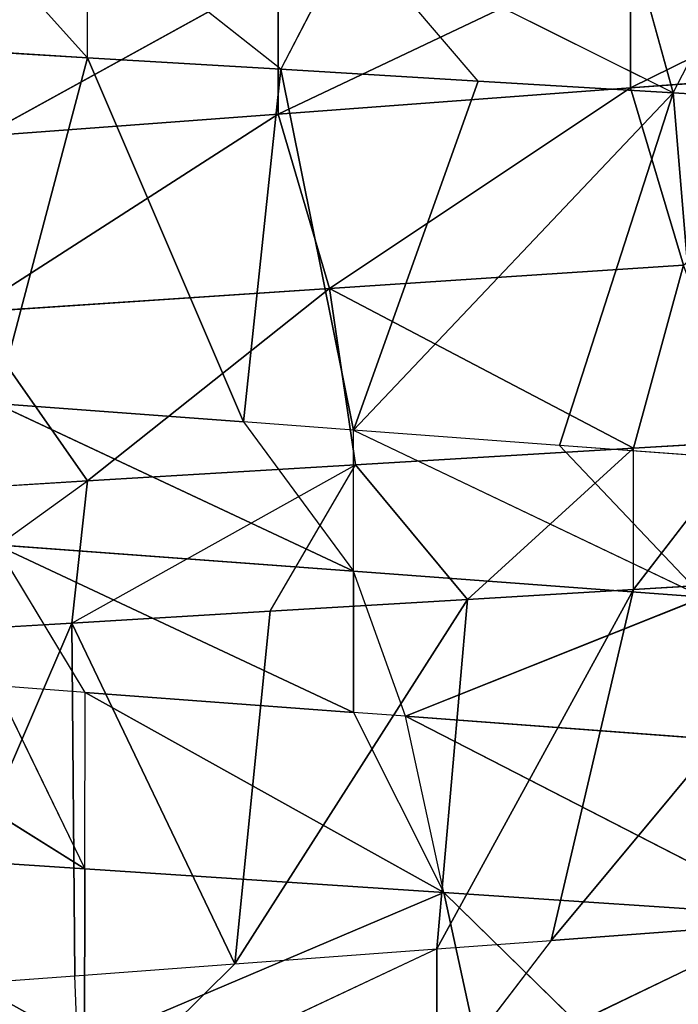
# Model space of a CAD drawing. Extents: x 186 to 416, y 0 to 124.
# Tile 170 of 256: x 245.636 to 246.044, y 38.838 to 39.449. Entities that reach past the tile are written whole.
import ezdxf

# ---------------------------------------------------------------- set-up
doc = ezdxf.new("R2010")
doc.units = 0
doc.header["$LTSCALE"] = 25.4
doc.layers.get('0').update_dxf_attribs({"color": 13, "linetype": 'CONTINUOUS'})

# ---------------------------------------------------------------- blocks, each defined once
blk = doc.blocks.new('PILLS-I-PLAFON-8266-8272_0')
at = {"color": 250}
for p, q in [((60.46716, 53.00511, 85.19461), (60.6, 53.00964, 85.09917)), ((60.46716, 53.00511, 85.19461), (60.5902, 53.00962, 85.18725)), ((60.49297, 52.62711, 85.41336), (60.5902, 53.00962, 85.18725)), ((60.49297, 52.62711, 85.41336), (60.5902, 53.00962, 85.18725)), ((60.6, 53.00964, 85.09917), (60.51898, 53.00796, 85.10401)), ((60.6, 53.00964, 85.09917), (60.52685, 52.81868, 84.99464)), ((60.6, 53.00964, 85.09917), (60.52685, 52.81868, 84.99464)), ((60.5902, 53.00962, 85.18725), (60.6, 53.00964, 85.09917)), ((60.5902, 53.00962, 85.18725), (60.76612, 53.00255, 85.08923)), ((60.59211, 52.63073, 85.406), (60.5902, 53.00962, 85.18725)), ((60.59211, 52.63073, 85.406), (60.5902, 53.00962, 85.18725)), ((60.69128, 52.6281, 85.39864), (60.5902, 53.00962, 85.18725)), ((60.69128, 52.6281, 85.39864), (60.5902, 53.00962, 85.18725)), ((60.5902, 53.00962, 85.18725), (60.7133, 53.00635, 85.17989)), ((60.76612, 53.00255, 85.08923), (60.6, 53.00964, 85.09917)), ((60.6, 53.00964, 85.09917), (60.74998, 52.8138, 84.97985)), ((60.6, 53.00964, 85.09917), (60.74998, 52.8138, 84.97985)), ((60.76612, 53.00255, 85.08923), (60.6, 53.00964, 85.09917)), ((60.69128, 52.6281, 85.39864), (60.7133, 53.00635, 85.17989)), ((60.69128, 52.6281, 85.39864), (60.7133, 53.00635, 85.17989)), ((60.7133, 53.00635, 85.17989), (60.76612, 53.00255, 85.08923)), ((60.7133, 53.00635, 85.17989), (60.83572, 52.99534, 85.17256)), ((60.74998, 52.8138, 84.97985), (60.76612, 53.00255, 85.08923)), ((60.74998, 52.8138, 84.97985), (60.76612, 53.00255, 85.08923)), ((60.83572, 52.99534, 85.17256), (60.76612, 53.00255, 85.08923)), ((60.93861, 52.98002, 85.0789), (60.76612, 53.00255, 85.08923)), ((60.93861, 52.98002, 85.0789), (60.76612, 53.00255, 85.08923)), ((60.69128, 52.6281, 85.39864), (60.83572, 52.99534, 85.17256)), ((60.69128, 52.6281, 85.39864), (60.83572, 52.99534, 85.17256)), ((60.81667, 52.61574, 85.38932), (60.83572, 52.99534, 85.17256)), ((60.81667, 52.61574, 85.38932), (60.83572, 52.99534, 85.17256)), ((60.83572, 52.99534, 85.17256), (60.93861, 52.98002, 85.0789)), ((60.83572, 52.99534, 85.17256), (60.93861, 52.98002, 85.1664)), ((60.74998, 52.8138, 84.97985), (60.93861, 52.98002, 85.0789)), ((60.74998, 52.8138, 84.97985), (60.93861, 52.98002, 85.0789)), ((60.81667, 52.61574, 85.38932), (60.93861, 52.98002, 85.1664)), ((60.81667, 52.61574, 85.38932), (60.93861, 52.98002, 85.1664)), ((60.88744, 52.60424, 85.38407), (60.93861, 52.98002, 85.1664)), ((60.88744, 52.60424, 85.38407), (60.93861, 52.98002, 85.1664)), ((60.93861, 52.98002, 85.1664), (60.93861, 52.98002, 85.0789)), ((60.93861, 52.98002, 85.1664), (61.0093, 52.9662, 85.07468)), ((60.93861, 52.98002, 85.1664), (61.07569, 52.95073, 85.1582)), ((60.93861, 52.98002, 85.1664), (61.07569, 52.95073, 85.1582)), ((60.96954, 52.78098, 84.9653), (60.93861, 52.98002, 85.0789)), ((61.0093, 52.9662, 85.07468), (60.93861, 52.98002, 85.0789)), ((60.96954, 52.78098, 84.9653), (60.93861, 52.98002, 85.0789)), ((60.88744, 52.60424, 85.38407), (61.07569, 52.95073, 85.1582)), ((60.88744, 52.60424, 85.38407), (61.07569, 52.95073, 85.1582)), ((60.52685, 52.81868, 84.99464), (60.71816, 52.6263, 84.87164)), ((60.74998, 52.8138, 84.97985), (60.52685, 52.81868, 84.99464)), ((60.74998, 52.8138, 84.97985), (60.52685, 52.81868, 84.99464)), ((60.52685, 52.81868, 84.99464), (60.71816, 52.6263, 84.87164)), ((60.71816, 52.6263, 84.87164), (60.74998, 52.8138, 84.97985)), ((60.71816, 52.6263, 84.87164), (60.74998, 52.8138, 84.97985)), ((60.74998, 52.8138, 84.97985), (60.93669, 52.59425, 84.85542)), ((60.74998, 52.8138, 84.97985), (60.93669, 52.59425, 84.85542)), ((60.74998, 52.8138, 84.97985), (60.96954, 52.78098, 84.9653)), ((60.74998, 52.8138, 84.97985), (60.96954, 52.78098, 84.9653)), ((60.96954, 52.78098, 84.9653), (60.93669, 52.59425, 84.85542)), ((60.96954, 52.78098, 84.9653), (60.93669, 52.59425, 84.85542)), ((60.49297, 52.62711, 85.41336), (60.59211, 52.63073, 85.406)), ((60.59539, 52.63075, 85.49326), (60.59211, 52.63073, 85.406)), ((60.59211, 52.63073, 85.406), (60.69128, 52.6281, 85.39864)), ((60.69128, 52.6281, 85.39864), (60.59539, 52.63075, 85.49326)), ((60.81667, 52.61574, 85.38932), (60.59539, 52.63075, 85.49326)), ((60.53472, 52.6294, 84.88526), (60.71816, 52.6263, 84.78414)), ((60.53472, 52.6294, 84.88526), (60.71816, 52.6263, 84.87164)), ((60.53472, 52.6294, 84.88526), (60.71816, 52.6263, 84.78414)), ((60.53472, 52.6294, 84.88526), (60.71816, 52.6263, 84.87164)), ((60.69128, 52.6281, 85.39864), (60.81667, 52.61574, 85.38932)), ((60.71816, 52.6263, 84.87164), (60.71816, 52.6263, 84.78414)), ((60.71816, 52.6263, 84.87164), (60.71816, 52.6263, 84.78414)), ((60.71816, 52.6263, 84.87164), (60.93669, 52.59425, 84.76791)), ((60.71816, 52.6263, 84.87164), (60.93669, 52.59425, 84.76791)), ((60.71816, 52.6263, 84.87164), (60.93669, 52.59425, 84.85542)), ((60.71816, 52.6263, 84.87164), (60.93669, 52.59425, 84.85542)), ((60.81667, 52.61574, 85.38932), (60.88744, 52.60424, 85.38407)), ((60.88744, 52.60424, 85.38407), (60.81667, 52.61574, 85.47682)), ((60.81667, 52.61574, 85.47682), (61.03156, 52.57032, 85.37337)), ((60.81667, 52.61574, 85.38932), (60.81667, 52.61574, 85.47682)), ((60.81667, 52.61574, 85.47682), (61.03156, 52.57032, 85.37337)), ((60.88744, 52.60424, 85.38407), (61.03156, 52.57032, 85.37337)), ((60.88744, 52.60424, 85.38407), (61.03156, 52.57032, 85.37337)), ((60.93669, 52.59425, 84.85542), (60.93669, 52.59425, 84.76791)), ((60.93669, 52.59425, 84.85542), (60.93669, 52.59425, 84.76791)), ((60.93669, 52.59425, 84.85542), (61.14545, 52.53303, 84.75241)), ((60.93669, 52.59425, 84.85542), (61.11799, 52.54291, 84.84195)), ((60.93669, 52.59425, 84.85542), (61.14545, 52.53303, 84.75241)), ((60.93669, 52.59425, 84.85542), (61.11799, 52.54291, 84.84195)), ((60.76499, 49.49722, 85.06767), (60.98195, 49.53566, 85.17127)), ((60.98195, 49.53566, 85.17127), (60.76499, 49.49722, 85.15517)), ((60.98195, 49.53566, 85.17127), (60.76499, 49.49722, 85.15517)), ((60.98195, 49.53566, 85.25877), (60.79712, 49.50094, 85.24505)), ((60.79712, 49.50094, 85.24505), (60.98195, 49.53566, 85.17127)), ((60.79712, 49.50094, 85.24505), (60.98195, 49.53566, 85.17127)), ((60.98195, 49.53566, 85.25877), (60.79712, 49.50094, 85.24505)), ((60.89263, 49.51602, 85.07714), (60.98195, 49.53566, 85.17127)), ((60.98195, 49.53566, 85.08378), (60.89263, 49.51602, 85.07714)), ((60.98195, 49.53566, 85.08378), (60.9632, 49.14376, 84.85839)), ((60.98195, 49.53566, 85.08378), (60.9632, 49.14376, 84.85839)), ((60.89263, 49.51602, 85.07714), (60.76499, 49.49722, 85.06767)), ((60.89263, 49.51602, 85.07714), (60.9632, 49.14376, 84.85839)), ((60.89263, 49.51602, 85.07714), (60.9632, 49.14376, 84.85839)), ((60.39993, 49.50132, 85.21555), (60.59833, 49.29908, 85.33968)), ((60.39993, 49.50132, 85.21555), (60.59833, 49.29908, 85.33968)), ((60.79712, 49.50094, 85.24505), (60.76499, 49.49722, 85.24267)), ((60.79712, 49.50094, 85.24505), (60.76499, 49.49722, 85.15517)), ((61.0382, 49.35449, 85.36883), (60.79712, 49.50094, 85.24505)), ((60.82089, 49.313, 85.35442), (60.79712, 49.50094, 85.24505)), ((61.0382, 49.35449, 85.36883), (60.79712, 49.50094, 85.24505)), ((60.54315, 49.48956, 85.05119), (60.76499, 49.49722, 85.15517)), ((60.76499, 49.49722, 85.15517), (60.54315, 49.48956, 85.13869)), ((60.54315, 49.48956, 85.05119), (60.76499, 49.49722, 85.15517)), ((60.76499, 49.49722, 85.24267), (60.54315, 49.48956, 85.13869)), ((60.76499, 49.49722, 85.15517), (60.54315, 49.48956, 85.13869)), ((60.76499, 49.49722, 85.24267), (60.54315, 49.48956, 85.13869)), ((60.6966, 49.4915, 85.06258), (60.54315, 49.48956, 85.05119)), ((60.6966, 49.4915, 85.06258), (60.54315, 49.48956, 85.05119)), ((60.76499, 49.49722, 85.24267), (60.59851, 49.48853, 85.2303)), ((60.76499, 49.49722, 85.24267), (60.59851, 49.48853, 85.2303)), ((60.6966, 49.4915, 85.06258), (60.6, 49.10964, 84.83666)), ((60.6966, 49.4915, 85.06258), (60.6, 49.10964, 84.83666)), ((60.76499, 49.49722, 85.06767), (60.6966, 49.4915, 85.06258)), ((60.6966, 49.4915, 85.06258), (60.76499, 49.49722, 85.15517)), ((60.6966, 49.4915, 85.06258), (60.71989, 49.11333, 84.84383)), ((60.6966, 49.4915, 85.06258), (60.71989, 49.11333, 84.84383)), ((60.76499, 49.49722, 85.06767), (60.71989, 49.11333, 84.84383)), ((60.76499, 49.49722, 85.06767), (60.71989, 49.11333, 84.84383)), ((60.76499, 49.49722, 85.06767), (60.9632, 49.14376, 84.85839)), ((60.76499, 49.49722, 85.06767), (60.9632, 49.14376, 84.85839)), ((60.76499, 49.49722, 85.06767), (60.84226, 49.12475, 84.85116)), ((60.76499, 49.49722, 85.06767), (60.84226, 49.12475, 84.85116)), ((60.76499, 49.49722, 85.15517), (60.76499, 49.49722, 85.06767)), ((60.76499, 49.49722, 85.24267), (60.76499, 49.49722, 85.15517)), ((60.76499, 49.49722, 85.24267), (60.82089, 49.313, 85.35442)), ((60.59851, 49.48853, 85.2303), (60.54315, 49.48956, 85.22619)), ((60.54315, 49.48956, 85.05119), (60.6, 49.10964, 84.83666)), ((60.54315, 49.48956, 85.05119), (60.6, 49.10964, 84.83666)), ((60.59851, 49.48853, 85.2303), (60.54315, 49.48956, 85.13869)), ((60.54315, 49.48956, 85.22619), (60.59833, 49.29908, 85.33968)), ((60.59833, 49.29908, 85.33968), (60.59851, 49.48853, 85.2303)), ((60.59851, 49.48853, 85.2303), (60.82089, 49.313, 85.35442)), ((60.59851, 49.48853, 85.2303), (60.82089, 49.313, 85.35442)), ((60.82089, 49.313, 85.35442), (61.0382, 49.35449, 85.36883)), ((60.82089, 49.313, 85.35442), (61.0382, 49.35449, 85.36883)), ((60.59833, 49.29908, 85.33968), (60.3758, 49.31342, 85.32493)), ((60.59833, 49.29908, 85.33968), (60.3758, 49.31342, 85.32493)), ((60.82089, 49.313, 85.35442), (60.59814, 49.10964, 85.44905)), ((60.82089, 49.313, 85.35442), (60.59814, 49.10964, 85.44905)), ((60.82089, 49.313, 85.35442), (60.59833, 49.29908, 85.33968)), ((60.82089, 49.313, 85.35442), (60.59833, 49.29908, 85.33968)), ((60.93861, 49.13927, 85.46942), (60.82089, 49.313, 85.35442)), ((60.82089, 49.313, 85.35442), (60.84466, 49.12505, 85.4638)), ((60.82089, 49.313, 85.35442), (60.84466, 49.12505, 85.4638)), ((60.93861, 49.13927, 85.46942), (60.82089, 49.313, 85.35442)), ((60.59833, 49.29908, 85.33968), (60.59814, 49.10964, 85.44905)), ((60.59833, 49.29908, 85.33968), (60.59814, 49.10964, 85.44905)), ((61.082, 49.17015, 84.8655), (60.9632, 49.14376, 84.85839)), ((60.9632, 49.14376, 84.85839), (61.00691, 49.15257, 84.77351)), ((60.9632, 49.14376, 84.85839), (60.76367, 49.11652, 84.75896)), ((60.9632, 49.14376, 84.85839), (60.84226, 49.12475, 84.85116)), ((60.9632, 49.14376, 84.85839), (60.93861, 49.13927, 84.76942)), ((60.84226, 49.12475, 84.85116), (60.71989, 49.11333, 84.84383)), ((60.84226, 49.12475, 84.85116), (60.76367, 49.11652, 84.75896)), ((60.6, 49.10964, 84.83666), (60.47375, 49.11373, 84.82911)), ((60.71989, 49.11333, 84.84383), (60.6, 49.10964, 84.74916)), ((60.71989, 49.11333, 84.84383), (60.6, 49.10964, 84.83666)), ((60.76367, 49.11652, 84.75896), (60.71989, 49.11333, 84.84383)), ((60.6, 49.10964, 84.83666), (60.51651, 49.11143, 84.74417)), ((60.6, 49.10964, 84.83666), (60.6, 49.10964, 84.74916))]:
    blk.add_line(p, q, dxfattribs=at)
mesh = blk.add_polyface(dxfattribs=at)
corners = [(60.5902, 53.00962, 85.18725), (60.46716, 53.00511, 85.19461), (60.49297, 52.62711, 85.41336)]
mesh.append_faces([[corners[k] for k in face] for face in [(0, 1, 2)]], dxfattribs={"color": 250})
mesh = blk.add_polyface(dxfattribs=at)
corners = [(60.59211, 52.63073, 85.406), (60.5902, 53.00962, 85.18725), (60.49297, 52.62711, 85.41336)]
mesh.append_faces([[corners[k] for k in face] for face in [(0, 1, 2)]], dxfattribs={"color": 250})
mesh = blk.add_polyface(dxfattribs=at)
corners = [(60.6, 53.00964, 85.09917), (60.52685, 52.81868, 84.99464), (60.51898, 53.00796, 85.10401)]
mesh.append_faces([[corners[k] for k in face] for face in [(0, 1, 2)]], dxfattribs={"color": 250})
mesh = blk.add_polyface(dxfattribs=at)
corners = [(60.74998, 52.8138, 84.97985), (60.52685, 52.81868, 84.99464), (60.6, 53.00964, 85.09917)]
mesh.append_faces([[corners[k] for k in face] for face in [(0, 1, 2)]], dxfattribs={"color": 250})
mesh = blk.add_polyface(dxfattribs=at)
corners = [(60.5902, 53.00962, 85.18725), (60.76612, 53.00255, 85.08923), (60.6, 53.00964, 85.09917)]
mesh.append_faces([[corners[k] for k in face] for face in [(0, 1, 2)]], dxfattribs={"color": 250})
mesh = blk.add_polyface(dxfattribs=at)
corners = [(60.69128, 52.6281, 85.39864), (60.5902, 53.00962, 85.18725), (60.59211, 52.63073, 85.406)]
mesh.append_faces([[corners[k] for k in face] for face in [(0, 1, 2)]], dxfattribs={"color": 250})
mesh = blk.add_polyface(dxfattribs=at)
corners = [(60.7133, 53.00635, 85.17989), (60.5902, 53.00962, 85.18725), (60.69128, 52.6281, 85.39864)]
mesh.append_faces([[corners[k] for k in face] for face in [(0, 1, 2)]], dxfattribs={"color": 250})
mesh = blk.add_polyface(dxfattribs=at)
corners = [(60.76612, 53.00255, 85.08923), (60.74998, 52.8138, 84.97985), (60.6, 53.00964, 85.09917)]
mesh.append_faces([[corners[k] for k in face] for face in [(0, 1, 2)]], dxfattribs={"color": 250})
mesh = blk.add_polyface(dxfattribs=at)
corners = [(60.83572, 52.99534, 85.17256), (60.7133, 53.00635, 85.17989), (60.69128, 52.6281, 85.39864)]
mesh.append_faces([[corners[k] for k in face] for face in [(0, 1, 2)]], dxfattribs={"color": 250})
mesh = blk.add_polyface(dxfattribs=at)
corners = [(60.93861, 52.98002, 85.0789), (60.74998, 52.8138, 84.97985), (60.76612, 53.00255, 85.08923)]
mesh.append_faces([[corners[k] for k in face] for face in [(0, 1, 2)]], dxfattribs={"color": 250})
mesh = blk.add_polyface(dxfattribs=at)
corners = [(60.83572, 52.99534, 85.17256), (60.93861, 52.98002, 85.0789), (60.76612, 53.00255, 85.08923)]
mesh.append_faces([[corners[k] for k in face] for face in [(0, 1, 2)]], dxfattribs={"color": 250})
mesh = blk.add_polyface(dxfattribs=at)
corners = [(60.83572, 52.99534, 85.17256), (60.69128, 52.6281, 85.39864), (60.81667, 52.61574, 85.38932)]
mesh.append_faces([[corners[k] for k in face] for face in [(0, 1, 2)]], dxfattribs={"color": 250})
mesh = blk.add_polyface(dxfattribs=at)
corners = [(60.93861, 52.98002, 85.1664), (60.83572, 52.99534, 85.17256), (60.81667, 52.61574, 85.38932)]
mesh.append_faces([[corners[k] for k in face] for face in [(0, 1, 2)]], dxfattribs={"color": 250})
mesh = blk.add_polyface(dxfattribs=at)
corners = [(60.96954, 52.78098, 84.9653), (60.74998, 52.8138, 84.97985), (60.93861, 52.98002, 85.0789)]
mesh.append_faces([[corners[k] for k in face] for face in [(0, 1, 2)]], dxfattribs={"color": 250})
mesh = blk.add_polyface(dxfattribs=at)
corners = [(60.93861, 52.98002, 85.1664), (60.81667, 52.61574, 85.38932), (60.88744, 52.60424, 85.38407)]
mesh.append_faces([[corners[k] for k in face] for face in [(0, 1, 2)]], dxfattribs={"color": 250})
mesh = blk.add_polyface(dxfattribs=at)
corners = [(61.07569, 52.95073, 85.1582), (60.93861, 52.98002, 85.1664), (60.88744, 52.60424, 85.38407)]
mesh.append_faces([[corners[k] for k in face] for face in [(0, 1, 2)]], dxfattribs={"color": 250})
mesh = blk.add_polyface(dxfattribs=at)
corners = [(60.93861, 52.98002, 85.1664), (61.07569, 52.95073, 85.1582), (61.0093, 52.9662, 85.07468)]
mesh.append_faces([[corners[k] for k in face] for face in [(0, 1, 2)]], dxfattribs={"color": 250})
mesh = blk.add_polyface(dxfattribs=at)
corners = [(61.0093, 52.9662, 85.07468), (60.96954, 52.78098, 84.9653), (60.93861, 52.98002, 85.0789)]
mesh.append_faces([[corners[k] for k in face] for face in [(0, 1, 2)]], dxfattribs={"color": 250})
mesh = blk.add_polyface(dxfattribs=at)
corners = [(61.07569, 52.95073, 85.1582), (60.88744, 52.60424, 85.38407), (61.03156, 52.57032, 85.37337)]
mesh.append_faces([[corners[k] for k in face] for face in [(0, 1, 2)]], dxfattribs={"color": 250})
mesh = blk.add_polyface(dxfattribs=at)
corners = [(60.71816, 52.6263, 84.87164), (60.53472, 52.6294, 84.88526), (60.52685, 52.81868, 84.99464)]
mesh.append_faces([[corners[k] for k in face] for face in [(0, 1, 2)]], dxfattribs={"color": 250})
mesh = blk.add_polyface(dxfattribs=at)
corners = [(60.74998, 52.8138, 84.97985), (60.71816, 52.6263, 84.87164), (60.52685, 52.81868, 84.99464)]
mesh.append_faces([[corners[k] for k in face] for face in [(0, 1, 2)]], dxfattribs={"color": 250})
mesh = blk.add_polyface(dxfattribs=at)
corners = [(60.93669, 52.59425, 84.85542), (60.71816, 52.6263, 84.87164), (60.74998, 52.8138, 84.97985)]
mesh.append_faces([[corners[k] for k in face] for face in [(0, 1, 2)]], dxfattribs={"color": 250})
mesh = blk.add_polyface(dxfattribs=at)
corners = [(60.96954, 52.78098, 84.9653), (60.93669, 52.59425, 84.85542), (60.74998, 52.8138, 84.97985)]
mesh.append_faces([[corners[k] for k in face] for face in [(0, 1, 2)]], dxfattribs={"color": 250})
mesh = blk.add_polyface(dxfattribs=at)
corners = [(61.11799, 52.54291, 84.84195), (60.93669, 52.59425, 84.85542), (60.96954, 52.78098, 84.9653)]
mesh.append_faces([[corners[k] for k in face] for face in [(0, 1, 2)]], dxfattribs={"color": 250})
mesh = blk.add_polyface(dxfattribs=at)
corners = [(60.37426, 52.61445, 85.50967), (60.59539, 52.63075, 85.49326), (60.49297, 52.62711, 85.41336)]
mesh.append_faces([[corners[k] for k in face] for face in [(0, 1, 2)]], dxfattribs={"color": 250})
mesh = blk.add_polyface(dxfattribs=at)
corners = [(60.59539, 52.63075, 85.49326), (60.81667, 52.61574, 85.47682), (60.81667, 52.61574, 85.38932)]
mesh.append_faces([[corners[k] for k in face] for face in [(0, 1, 2)]], dxfattribs={"color": 250})
mesh = blk.add_polyface(dxfattribs=at)
corners = [(60.53472, 52.6294, 84.88526), (60.71816, 52.6263, 84.78414), (60.49613, 52.62732, 84.80063)]
mesh.append_faces([[corners[k] for k in face] for face in [(0, 1, 2)]], dxfattribs={"color": 250})
mesh = blk.add_polyface(dxfattribs=at)
corners = [(60.53472, 52.6294, 84.88526), (60.71816, 52.6263, 84.87164), (60.71816, 52.6263, 84.78414)]
mesh.append_faces([[corners[k] for k in face] for face in [(0, 1, 2)]], dxfattribs={"color": 250})
mesh = blk.add_polyface(dxfattribs=at)
corners = [(60.71816, 52.6263, 84.87164), (60.93669, 52.59425, 84.76791), (60.71816, 52.6263, 84.78414)]
mesh.append_faces([[corners[k] for k in face] for face in [(0, 1, 2)]], dxfattribs={"color": 250})
mesh = blk.add_polyface(dxfattribs=at)
corners = [(60.71816, 52.6263, 84.87164), (60.93669, 52.59425, 84.85542), (60.93669, 52.59425, 84.76791)]
mesh.append_faces([[corners[k] for k in face] for face in [(0, 1, 2)]], dxfattribs={"color": 250})
mesh = blk.add_polyface(dxfattribs=at)
corners = [(60.81667, 52.61574, 85.47682), (61.03156, 52.57032, 85.37337), (60.88744, 52.60424, 85.38407)]
mesh.append_faces([[corners[k] for k in face] for face in [(0, 1, 2)]], dxfattribs={"color": 250})
mesh = blk.add_polyface(dxfattribs=at)
corners = [(60.81667, 52.61574, 85.47682), (61.03156, 52.57032, 85.46087), (61.03156, 52.57032, 85.37337)]
mesh.append_faces([[corners[k] for k in face] for face in [(0, 1, 2)]], dxfattribs={"color": 250})
mesh = blk.add_polyface(dxfattribs=at)
corners = [(60.93669, 52.59425, 84.85542), (61.14545, 52.53303, 84.75241), (60.93669, 52.59425, 84.76791)]
mesh.append_faces([[corners[k] for k in face] for face in [(0, 1, 2)]], dxfattribs={"color": 250})
mesh = blk.add_polyface(dxfattribs=at)
corners = [(60.93669, 52.59425, 84.85542), (61.11799, 52.54291, 84.84195), (61.14545, 52.53303, 84.75241)]
mesh.append_faces([[corners[k] for k in face] for face in [(0, 1, 2)]], dxfattribs={"color": 250})
mesh = blk.add_polyface(dxfattribs=at)
corners = [(60.98195, 49.53566, 85.17127), (60.76499, 49.49722, 85.15517), (60.76499, 49.49722, 85.06767)]
mesh.append_faces([[corners[k] for k in face] for face in [(0, 1, 2)]], dxfattribs={"color": 250})
mesh = blk.add_polyface(dxfattribs=at)
corners = [(60.79712, 49.50094, 85.24505), (60.76499, 49.49722, 85.15517), (60.98195, 49.53566, 85.17127)]
mesh.append_faces([[corners[k] for k in face] for face in [(0, 1, 2)]], dxfattribs={"color": 250})
mesh = blk.add_polyface(dxfattribs=at)
corners = [(60.98195, 49.53566, 85.25877), (60.79712, 49.50094, 85.24505), (60.98195, 49.53566, 85.17127)]
mesh.append_faces([[corners[k] for k in face] for face in [(0, 1, 2)]], dxfattribs={"color": 250})
mesh = blk.add_polyface(dxfattribs=at)
corners = [(61.0382, 49.35449, 85.36883), (60.79712, 49.50094, 85.24505), (60.98195, 49.53566, 85.25877)]
mesh.append_faces([[corners[k] for k in face] for face in [(0, 1, 2)]], dxfattribs={"color": 250})
mesh = blk.add_polyface(dxfattribs=at)
corners = [(60.98195, 49.53566, 85.08378), (60.89263, 49.51602, 85.07714), (60.9632, 49.14376, 84.85839)]
mesh.append_faces([[corners[k] for k in face] for face in [(0, 1, 2)]], dxfattribs={"color": 250})
mesh = blk.add_polyface(dxfattribs=at)
corners = [(61.082, 49.17015, 84.8655), (60.98195, 49.53566, 85.08378), (60.9632, 49.14376, 84.85839)]
mesh.append_faces([[corners[k] for k in face] for face in [(0, 1, 2)]], dxfattribs={"color": 250})
mesh = blk.add_polyface(dxfattribs=at)
corners = [(60.9632, 49.14376, 84.85839), (60.89263, 49.51602, 85.07714), (60.76499, 49.49722, 85.06767)]
mesh.append_faces([[corners[k] for k in face] for face in [(0, 1, 2)]], dxfattribs={"color": 250})
mesh = blk.add_polyface(dxfattribs=at)
corners = [(60.59833, 49.29908, 85.33968), (60.3758, 49.31342, 85.32493), (60.39993, 49.50132, 85.21555)]
mesh.append_faces([[corners[k] for k in face] for face in [(0, 1, 2)]], dxfattribs={"color": 250})
mesh = blk.add_polyface(dxfattribs=at)
corners = [(60.59833, 49.29908, 85.33968), (60.39993, 49.50132, 85.21555), (60.54315, 49.48956, 85.22619)]
mesh.append_faces([[corners[k] for k in face] for face in [(0, 1, 2)]], dxfattribs={"color": 250})
mesh = blk.add_polyface(dxfattribs=at)
corners = [(61.0382, 49.35449, 85.36883), (60.82089, 49.313, 85.35442), (60.79712, 49.50094, 85.24505)]
mesh.append_faces([[corners[k] for k in face] for face in [(0, 1, 2)]], dxfattribs={"color": 250})
mesh = blk.add_polyface(dxfattribs=at)
corners = [(60.76499, 49.49722, 85.15517), (60.54315, 49.48956, 85.13869), (60.54315, 49.48956, 85.05119)]
mesh.append_faces([[corners[k] for k in face] for face in [(0, 1, 2)]], dxfattribs={"color": 250})
mesh = blk.add_polyface(dxfattribs=at)
corners = [(60.76499, 49.49722, 85.15517), (60.54315, 49.48956, 85.05119), (60.6966, 49.4915, 85.06258)]
mesh.append_faces([[corners[k] for k in face] for face in [(0, 1, 2)]], dxfattribs={"color": 250})
mesh = blk.add_polyface(dxfattribs=at)
corners = [(60.76499, 49.49722, 85.24267), (60.54315, 49.48956, 85.13869), (60.76499, 49.49722, 85.15517)]
mesh.append_faces([[corners[k] for k in face] for face in [(0, 1, 2)]], dxfattribs={"color": 250})
mesh = blk.add_polyface(dxfattribs=at)
corners = [(60.76499, 49.49722, 85.24267), (60.59851, 49.48853, 85.2303), (60.54315, 49.48956, 85.13869)]
mesh.append_faces([[corners[k] for k in face] for face in [(0, 1, 2)]], dxfattribs={"color": 250})
mesh = blk.add_polyface(dxfattribs=at)
corners = [(60.6966, 49.4915, 85.06258), (60.54315, 49.48956, 85.05119), (60.6, 49.10964, 84.83666)]
mesh.append_faces([[corners[k] for k in face] for face in [(0, 1, 2)]], dxfattribs={"color": 250})
mesh = blk.add_polyface(dxfattribs=at)
corners = [(60.82089, 49.313, 85.35442), (60.59851, 49.48853, 85.2303), (60.76499, 49.49722, 85.24267)]
mesh.append_faces([[corners[k] for k in face] for face in [(0, 1, 2)]], dxfattribs={"color": 250})
mesh = blk.add_polyface(dxfattribs=at)
corners = [(60.71989, 49.11333, 84.84383), (60.6966, 49.4915, 85.06258), (60.6, 49.10964, 84.83666)]
mesh.append_faces([[corners[k] for k in face] for face in [(0, 1, 2)]], dxfattribs={"color": 250})
mesh = blk.add_polyface(dxfattribs=at)
corners = [(60.76499, 49.49722, 85.06767), (60.6966, 49.4915, 85.06258), (60.71989, 49.11333, 84.84383)]
mesh.append_faces([[corners[k] for k in face] for face in [(0, 1, 2)]], dxfattribs={"color": 250})
mesh = blk.add_polyface(dxfattribs=at)
corners = [(60.84226, 49.12475, 84.85116), (60.76499, 49.49722, 85.06767), (60.71989, 49.11333, 84.84383)]
mesh.append_faces([[corners[k] for k in face] for face in [(0, 1, 2)]], dxfattribs={"color": 250})
mesh = blk.add_polyface(dxfattribs=at)
corners = [(60.9632, 49.14376, 84.85839), (60.76499, 49.49722, 85.06767), (60.84226, 49.12475, 84.85116)]
mesh.append_faces([[corners[k] for k in face] for face in [(0, 1, 2)]], dxfattribs={"color": 250})
mesh = blk.add_polyface(dxfattribs=at)
corners = [(60.6, 49.10964, 84.83666), (60.54315, 49.48956, 85.05119), (60.47375, 49.11373, 84.82911)]
mesh.append_faces([[corners[k] for k in face] for face in [(0, 1, 2)]], dxfattribs={"color": 250})
mesh = blk.add_polyface(dxfattribs=at)
corners = [(60.82089, 49.313, 85.35442), (60.59833, 49.29908, 85.33968), (60.59851, 49.48853, 85.2303)]
mesh.append_faces([[corners[k] for k in face] for face in [(0, 1, 2)]], dxfattribs={"color": 250})
mesh = blk.add_polyface(dxfattribs=at)
corners = [(61.0382, 49.35449, 85.36883), (60.93861, 49.13927, 85.46942), (60.82089, 49.313, 85.35442)]
mesh.append_faces([[corners[k] for k in face] for face in [(0, 1, 2)]], dxfattribs={"color": 250})
mesh = blk.add_polyface(dxfattribs=at)
corners = [(61.08535, 49.17101, 85.4782), (60.93861, 49.13927, 85.46942), (61.0382, 49.35449, 85.36883)]
mesh.append_faces([[corners[k] for k in face] for face in [(0, 1, 2)]], dxfattribs={"color": 250})
mesh = blk.add_polyface(dxfattribs=at)
corners = [(60.59814, 49.10964, 85.44905), (60.35168, 49.12552, 85.4343), (60.3758, 49.31342, 85.32493)]
mesh.append_faces([[corners[k] for k in face] for face in [(0, 1, 2)]], dxfattribs={"color": 250})
mesh = blk.add_polyface(dxfattribs=at)
corners = [(60.59833, 49.29908, 85.33968), (60.59814, 49.10964, 85.44905), (60.3758, 49.31342, 85.32493)]
mesh.append_faces([[corners[k] for k in face] for face in [(0, 1, 2)]], dxfattribs={"color": 250})
mesh = blk.add_polyface(dxfattribs=at)
corners = [(60.82089, 49.313, 85.35442), (60.59814, 49.10964, 85.44905), (60.59833, 49.29908, 85.33968)]
mesh.append_faces([[corners[k] for k in face] for face in [(0, 1, 2)]], dxfattribs={"color": 250})
mesh = blk.add_polyface(dxfattribs=at)
corners = [(60.84466, 49.12505, 85.4638), (60.59814, 49.10964, 85.44905), (60.82089, 49.313, 85.35442)]
mesh.append_faces([[corners[k] for k in face] for face in [(0, 1, 2)]], dxfattribs={"color": 250})
mesh = blk.add_polyface(dxfattribs=at)
corners = [(60.93861, 49.13927, 85.46942), (60.84466, 49.12505, 85.4638), (60.82089, 49.313, 85.35442)]
mesh.append_faces([[corners[k] for k in face] for face in [(0, 1, 2)]], dxfattribs={"color": 250})
mesh = blk.add_polyface(dxfattribs=at)
corners = [(60.9632, 49.14376, 84.85839), (60.76367, 49.11652, 84.75896), (60.93861, 49.13927, 84.76942)]
mesh.append_faces([[corners[k] for k in face] for face in [(0, 1, 2)]], dxfattribs={"color": 250})
mesh = blk.add_polyface(dxfattribs=at)
corners = [(60.71989, 49.11333, 84.84383), (60.6, 49.10964, 84.74916), (60.76367, 49.11652, 84.75896)]
mesh.append_faces([[corners[k] for k in face] for face in [(0, 1, 2)]], dxfattribs={"color": 250})
mesh = blk.add_polyface(dxfattribs=at)
corners = [(77.6, 30.05964, 90.26167), (43.6, 30.05964, 0.26166), (43.6, 30.05964, 90.26167)]
mesh.append_faces([[corners[k] for k in face] for face in [(0, 1, 2)]], dxfattribs={"color": 250})
mesh = blk.add_polyface(dxfattribs=at)
corners = [(77.6, 30.05964, 90.26167), (77.6, 30.05964, 0.26166), (43.6, 30.05964, 0.26166)]
mesh.append_faces([[corners[k] for k in face] for face in [(0, 1, 2)]], dxfattribs={"color": 250})
mesh = blk.add_polyface(dxfattribs=at)
corners = [(40.6, 27.05964, 90.26167), (80.6, 27.05964, 0.26166), (80.6, 27.05964, 90.26167)]
mesh.append_faces([[corners[k] for k in face] for face in [(0, 1, 2)]], dxfattribs={"color": 250})
mesh = blk.add_polyface(dxfattribs=at)
corners = [(40.6, 27.05964, 90.26167), (40.6, 27.05964, 0.26166), (80.6, 27.05964, 0.26166)]
mesh.append_faces([[corners[k] for k in face] for face in [(0, 1, 2)]], dxfattribs={"color": 250})

msp = doc.modelspace()

# ---------------------------------------------------------------- block references
at = {"color": 0, "extrusion": (0, -1, -3.88578e-16)}
msp.add_blockref('PILLS-I-PLAFON-8266-8272_0', (185.07765, 1965.15091, -124.26167), dxfattribs=at)

doc.saveas('drawing.dxf')
